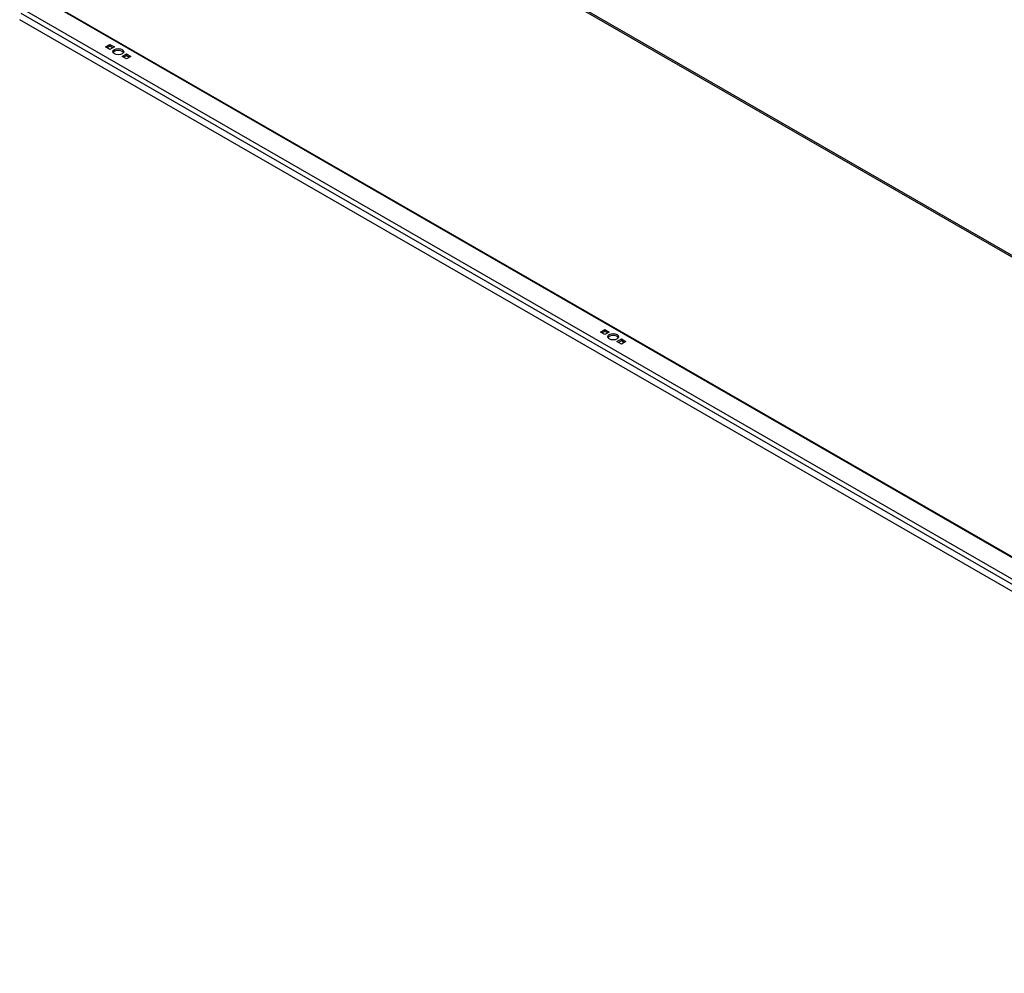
# Model space of a CAD drawing. Header units: inches. Extents: x 26 to 729, y 80 to 336.
# Tile 106 of 153: x 670 to 699, y 243 to 272. Entities that reach past the tile are written whole.
import ezdxf

# ---------------------------------------------------------------- set-up
doc = ezdxf.new("R2010")
doc.units = ezdxf.units.IN
doc.header["$MEASUREMENT"] = 0
doc.layers.add('Visible Edges(ANSI)', color=7, linetype='Continuous', lineweight=25)
doc.layers.add('Visible Tangent Edges(ANSI)', color=7, linetype='Continuous', lineweight=25)

msp = doc.modelspace()

# ---------------------------------------------------------------- linework, layer by layer
at = {"layer": 'Visible Edges(ANSI)'}
for p, q in [((670.49, 272.13), (719.547, 243.88)), ((719.618, 242.795), (669.708, 271.536)), ((672.298, 270.714), (672.43, 270.791)), ((672.43, 270.638), (672.298, 270.714)), ((672.43, 270.735), (672.347, 270.687)), ((672.43, 270.791), (672.563, 270.714)), ((672.43, 270.735), (672.43, 270.791)), ((672.514, 270.687), (672.43, 270.735)), ((672.563, 270.714), (672.43, 270.638)), ((672.793, 270.429), (672.925, 270.505)), ((672.925, 270.353), (672.793, 270.429)), ((672.925, 270.45), (672.842, 270.402)), ((672.925, 270.505), (673.058, 270.429)), ((672.925, 270.45), (672.925, 270.505)), ((673.009, 270.402), (672.925, 270.45)), ((673.058, 270.429), (672.925, 270.353)), ((687.219, 262.122), (687.351, 262.198)), ((687.351, 262.046), (687.219, 262.122)), ((687.351, 262.143), (687.267, 262.094)), ((687.351, 262.198), (687.483, 262.122)), ((687.351, 262.143), (687.351, 262.198)), ((687.435, 262.094), (687.351, 262.143)), ((687.483, 262.122), (687.351, 262.046)), ((687.714, 261.837), (687.846, 261.913)), ((687.846, 261.761), (687.714, 261.837)), ((687.846, 261.858), (687.762, 261.809)), ((687.846, 261.913), (687.978, 261.837)), ((687.846, 261.858), (687.846, 261.913)), ((687.93, 261.809), (687.846, 261.858)), ((687.978, 261.837), (687.846, 261.761))]:
    msp.add_line(p, q, dxfattribs=at)
for centre in [(672.678, 270.572), (687.599, 261.98)]:
    msp.add_ellipse(centre, major_axis=(0.165, 0), ratio=0.575862, dxfattribs=at)
for centre in [(672.678, 270.516), (687.599, 261.924)]:
    msp.add_ellipse(centre, major_axis=(0.165, 0), ratio=0.575862, start_param=0.296885, end_param=2.844708, dxfattribs=at)
at = {"layer": 'Visible Tangent Edges(ANSI)'}
for p, q in [((678.34, 276.641), (719.547, 252.911)), ((678.362, 276.679), (719.547, 252.962)), ((719.547, 243.846), (670.467, 272.11)), ((719.576, 243.028), (669.749, 271.721)), ((669.911, 271.789), (719.547, 243.206))]:
    msp.add_line(p, q, dxfattribs=at)

doc.saveas('drawing.dxf')
